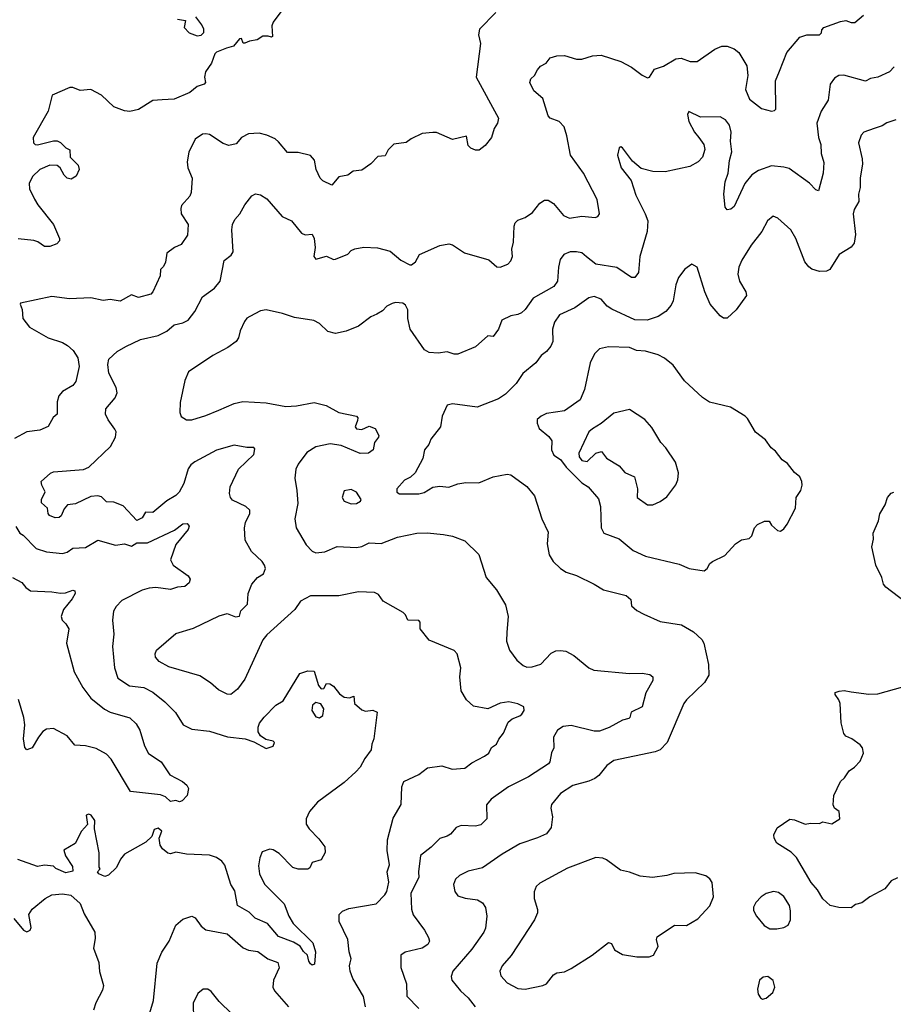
# Model space of a CAD drawing. Extents: x 1933546 to 2138868, y 524910 to 667279.
# Tile 12 of 256: x 1951224 to 1956152, y 549749 to 555299. Entities that reach past the tile are written whole.
import ezdxf

# ---------------------------------------------------------------- set-up
doc = ezdxf.new("R2010")
doc.units = 0

msp = doc.modelspace()

# ---------------------------------------------------------------- linework, layer by layer
at = {"layer": '0CON10XD'}
for points in [[(1953910, 555340), (1953817.5, 555245), (1953813.2, 555213.2), (1953822.9, 555165), (1953798.9, 554975), (1953924.3, 554745), (1953919.2, 554715), (1953900, 554685), (1953885.5, 554634.5), (1953850.9, 554589.1), (1953815.9, 554564.1), (1953795, 554564), (1953770, 554575), (1953755, 554590), (1953745, 554642.5), (1953665, 554623.8), (1953575, 554662.5), (1953555, 554663.3), (1953495, 554657.5), (1953431.7, 554628.3), (1953405, 554607.5), (1953335, 554597.5), (1953302.5, 554565), (1953285, 554532.5), (1953245, 554527.5), (1953205, 554486.2), (1953155, 554451.4), (1953105, 554445.7), (1953075, 554422), (1953025, 554412.5), (1952985, 554366.2), (1952935, 554390), (1952919.4, 554405), (1952896.5, 554455), (1952887.6, 554507.6), (1952865, 554534.2), (1952795, 554551.5), (1952735, 554550), (1952685, 554610.8), (1952665, 554626.9), (1952617.8, 554647.8), (1952575, 554660.4), (1952514.1, 554655.9), (1952475.8, 554635), (1952445, 554599.2), (1952405, 554589.2), (1952371.7, 554601.7), (1952295, 554651.2), (1952275, 554656.7), (1952255, 554653.3), (1952213.8, 554625), (1952177.7, 554552.3), (1952168.3, 554498.3), (1952172.5, 554465), (1952198.1, 554405), (1952190.8, 554325), (1952185, 554303.8), (1952137.3, 554252.7), (1952132.5, 554235), (1952135.8, 554205), (1952174, 554145), (1952171.4, 554085), (1952135, 554031.4), (1952096.7, 554015), (1952055, 553982.5), (1952047.3, 553932.7), (1952035, 553907.5), (1952018.3, 553891.7), (1952016, 553855), (1951976.2, 553765), (1951965, 553751.2), (1951895, 553732.5), (1951855, 553748.1), (1951791.7, 553711.7), (1951735, 553721.2), (1951695, 553716.2), (1951625, 553732.2), (1951506.2, 553726.2), (1951405, 553737.9), (1951229.5, 553700.5), (1951226.2, 553695), (1951238.9, 553665), (1951242.9, 553615), (1951280, 553565), (1951385, 553505.5), (1951465, 553479.1), (1951493.4, 553463.4), (1951525.7, 553435), (1951552.7, 553392.7), (1951560, 553345), (1951540.7, 553259.3), (1951523.7, 553236.3), (1951466.4, 553203.6), (1951445, 553178.8), (1951435.7, 553145), (1951436.2, 553075), (1951413.1, 553056.9), (1951385, 553006.7), (1951337.5, 552985), (1951265, 552975.4), (1951195, 552938.1)], [(1952697, 555343), (1952653.9, 555286.1), (1952646.7, 555265), (1952650, 555205), (1952645, 555200), (1952626.7, 555206.7), (1952595, 555206.7), (1952563.6, 555186.4), (1952521.5, 555178.5), (1952495, 555166), (1952485, 555167.5), (1952475, 555193.3), (1952465, 555191.2), (1952430.9, 555149.1), (1952390.5, 555139.5), (1952335, 555116), (1952325, 555106.2), (1952307.1, 555055), (1952272, 555005), (1952266, 554975), (1952273.3, 554945), (1952264.1, 554935.9), (1952225, 554921.8), (1952185, 554888.2), (1952095, 554851.8), (1952027.4, 554847.4), (1951975, 554843.3), (1951895, 554793.6), (1951845, 554781.1), (1951815, 554785.7), (1951755, 554808), (1951685, 554872.9), (1951625, 554906.2), (1951565, 554900), (1951525, 554917.5), (1951507, 554917), (1951407, 554873), (1951385.6, 554784.4), (1951300, 554635), (1951302, 554605), (1951312.5, 554595), (1951324.1, 554594.1), (1951415, 554616.2), (1951435, 554616.2), (1951455, 554606.7), (1951485, 554577.5), (1951507.5, 554565), (1951510, 554525), (1951555, 554480), (1951560, 554455), (1951543, 554417), (1951515, 554400), (1951492.5, 554405), (1951475, 554422.5), (1951452, 554465), (1951436.4, 554476.4), (1951395, 554479.4), (1951338, 554455), (1951296, 554415), (1951278, 554375), (1951280, 554345), (1951307.6, 554287.6), (1951326, 554255), (1951416, 554145), (1951448.8, 554065), (1951448.3, 554051.7), (1951433.6, 554036.4), (1951395, 554021.2), (1951365, 554020), (1951327, 554047), (1951305, 554054.5), (1951215, 554064)], [(1951723.6, 553043.6), (1951707.5, 553075), (1951710.8, 553105), (1951762.2, 553167.8), (1951774.4, 553195), (1951769.4, 553225), (1951726.3, 553306.3), (1951721.1, 553355), (1951728, 553385), (1951775, 553428), (1951823.2, 553456.8), (1951905, 553495.6), (1952005, 553518.6), (1952055, 553544.3), (1952095, 553579.4), (1952145, 553590), (1952175, 553606), (1952211.9, 553655), (1952255, 553736.7), (1952324, 553785), (1952355.7, 553825), (1952378.3, 553941.7), (1952417.8, 553972.2), (1952429.1, 553990.9), (1952420.6, 554115), (1952424.3, 554145), (1952437.9, 554172.1), (1952466.2, 554205), (1952493.8, 554255), (1952533.1, 554306.9), (1952555, 554317.1), (1952582.4, 554312.4), (1952619.1, 554289.1), (1952705, 554190), (1952756.7, 554165), (1952813.3, 554095), (1952835, 554086.7), (1952875, 554090), (1952885.8, 554065), (1952892, 554015), (1952884.3, 553965), (1952895, 553949.2), (1952955, 553967.1), (1952995, 553948), (1953005, 553949.2), (1953075, 553977.5), (1953095, 553998), (1953115, 554007.5), (1953165, 554016.2), (1953243.2, 554013.2), (1953315, 553994), (1953375, 553944), (1953425, 553916.7), (1953435, 553916.7), (1953457.5, 553935), (1953480, 553975), (1953595, 554026.2), (1953645, 554036.2), (1953665, 554030), (1953734.1, 553984.1), (1953870, 553945), (1953915, 553906.7), (1953935, 553903.3), (1953978.3, 553921.7), (1953995, 553940), (1954004.2, 553965), (1954000.8, 554005), (1954009.5, 554045), (1954014, 554135), (1954020, 554155), (1954035, 554168.8), (1954075, 554184), (1954117.9, 554212.1), (1954158, 554265), (1954185, 554282.5), (1954205, 554281.4), (1954235, 554262.9), (1954291.4, 554195), (1954325, 554180.9), (1954395, 554192.1), (1954470, 554185), (1954485, 554189.2), (1954495.8, 554205), (1954481.4, 554285), (1954404.6, 554434.6), (1954330.6, 554535), (1954311.2, 554645), (1954296.2, 554695), (1954266.7, 554725), (1954217.5, 554745), (1954205, 554756.7), (1954175.7, 554855.7), (1954125, 554897.5), (1954102.5, 554945), (1954107.5, 554965), (1954127.5, 554985), (1954145, 555017.5), (1954162.7, 555037.3), (1954193.3, 555055), (1954215.9, 555084.1), (1954254.2, 555095.8), (1954297, 555097), (1954365, 555077.5), (1954395, 555076), (1954455, 555095.8), (1954505, 555099.4), (1954615, 555064), (1954675, 555032.5), (1954735, 554985.8), (1954765, 554971.2), (1954776.7, 554975), (1954805, 555020), (1954855, 555037.5), (1954925, 555078.6), (1954955, 555082.9), (1955005.6, 555064.4), (1955046.6, 555063.4), (1955145, 555134), (1955185, 555150.8), (1955215, 555150.8), (1955254.5, 555134.5), (1955280.8, 555115), (1955325, 555040), (1955332.1, 554985), (1955319.1, 554905), (1955341.7, 554851.7), (1955408.8, 554798.8), (1955465.9, 554784.1), (1955482.7, 554787.3), (1955489.2, 554795), (1955488, 554955), (1955510.3, 555009.7), (1955550.8, 555115), (1955625, 555200), (1955665, 555214), (1955735, 555213.3), (1955746.7, 555225), (1955748.3, 555241.7), (1955760, 555255), (1955855, 555289.1), (1955884.4, 555294.4), (1955915, 555282.5), (1955935, 555284), (1955984.5, 555325.5)], [(1952115, 555302.5), (1952160, 555295), (1952151.6, 555255), (1952180.8, 555225), (1952225, 555207.9), (1952247.2, 555212.8), (1952263.4, 555226.6), (1952263.6, 555245), (1952251.1, 555271.1), (1952218.5, 555315)], [(1956156.1, 555033.9), (1956130, 555005), (1956065, 554975.5), (1956022.7, 554967.3), (1955995, 554952), (1955873.7, 554986.3), (1955844.6, 554985.4), (1955819.8, 554970.2), (1955795.8, 554935), (1955784.2, 554845), (1955745.5, 554784.5), (1955720, 554715), (1955730, 554635), (1955743.1, 554595), (1955745.7, 554545), (1955760.6, 554495), (1955756.5, 554435), (1955730, 554335), (1955715, 554340), (1955678.5, 554378.5), (1955565, 554459.5), (1955535, 554468.8), (1955465, 554475.4), (1955390.8, 554449.2), (1955354.7, 554425.3), (1955314.4, 554375), (1955255, 554246.2), (1955235, 554232), (1955215, 554226.7), (1955203.2, 554243.2), (1955195.5, 554315), (1955203.5, 554385), (1955220.8, 554435), (1955227.9, 554505), (1955242.2, 554555), (1955233.3, 554615), (1955236.9, 554665), (1955228.1, 554705), (1955205, 554734.2), (1955175, 554752), (1955065, 554750), (1954998.3, 554781.7), (1954991.2, 554765), (1954999.2, 554725), (1955030, 554665), (1955055.9, 554635.9), (1955083.5, 554595), (1955088.3, 554568.3), (1955075.4, 554525), (1955052.2, 554497.8), (1955005, 554472.5), (1954865, 554440.9), (1954795, 554443.1), (1954730.3, 554460.3), (1954681.1, 554501.1), (1954625, 554577.5), (1954615, 554582.5), (1954605, 554577.5), (1954595.8, 554535), (1954617.5, 554465), (1954672.6, 554392.6), (1954699.8, 554309.8), (1954753.1, 554205), (1954766.7, 554165), (1954764.4, 554105), (1954722.2, 553965), (1954714.4, 553875), (1954695, 553846), (1954675, 553846), (1954592.3, 553902.3), (1954475, 553921.5), (1954422, 553962), (1954395, 553984.4), (1954365, 553991.1), (1954330.3, 553989.7), (1954294.4, 553975.6), (1954273.3, 553946.7), (1954263.1, 553905), (1954257.7, 553825), (1954238.1, 553795), (1954119.8, 553730.2), (1954075, 553664.6), (1954055, 553646.5), (1954035, 553636.8), (1953995, 553630.2), (1953944.5, 553605), (1953925.4, 553555), (1953895, 553514.2), (1953865, 553516.2), (1953796.2, 553455), (1953695, 553413.3), (1953675, 553413.1), (1953635, 553427.5), (1953585, 553418.9), (1953535, 553423.1), (1953507.9, 553437.9), (1953427.8, 553555), (1953414.7, 553614.7), (1953413.6, 553663.6), (1953400.3, 553690.3), (1953385, 553701.4), (1953345, 553705.7), (1953325, 553700), (1953295.7, 553684.3), (1953271.1, 553658.9), (1953238.8, 553638.8), (1953205, 553623.3), (1953135, 553570.8), (1953065, 553543.3), (1953005, 553530), (1952962.2, 553542.2), (1952915, 553587.5), (1952884.3, 553604.3), (1952775, 553621.1), (1952706.1, 553643.9), (1952615, 553662.9), (1952582.4, 553657.6), (1952523, 553627), (1952505, 553616), (1952492.6, 553597.4), (1952467.1, 553545), (1952459.4, 553505), (1952445.8, 553485), (1952398.6, 553451.4), (1952313.6, 553406.4), (1952177.5, 553315), (1952156, 553265), (1952129.3, 553140.7), (1952127.5, 553085), (1952135, 553062.5), (1952165, 553043.8), (1952195, 553043.8), (1952275, 553067.5), (1952347.7, 553097.7), (1952435, 553135.8), (1952483, 553147), (1952615, 553140), (1952725, 553117.8), (1952785, 553122.2), (1952885, 553141.5), (1952953.7, 553123.7), (1953024.6, 553084.6), (1953123.3, 553065), (1953131.2, 553055), (1953130.7, 553039.3), (1953116, 553005), (1953125, 552991.9), (1953155, 552988.8), (1953195, 553007.5), (1953228.8, 552995), (1953250, 552955), (1953248.8, 552945), (1953226.2, 552915), (1953217.5, 552875), (1953192.5, 552855), (1953145, 552854.3), (1953038, 552898), (1952975, 552908.5), (1952895, 552891.9), (1952845, 552858.6), (1952795, 552793.8), (1952782.9, 552765), (1952777.1, 552715), (1952787.1, 552645), (1952792.7, 552572.7), (1952775.6, 552485), (1952783.1, 552435), (1952839.8, 552339.8), (1952875, 552302.5), (1952894.4, 552294.4), (1952945, 552299.4), (1953015, 552328.9), (1953125, 552323.3), (1953155, 552330), (1953195, 552350), (1953263.2, 552346.8), (1953355, 552381.4), (1953464.5, 552405.5), (1953523.2, 552406.8), (1953615, 552397.5), (1953665, 552387.5), (1953735, 552361.2), (1953814.1, 552284.1), (1953855.8, 552155), (1953914.3, 552084.3), (1953965, 552000), (1953979.2, 551935), (1953973.1, 551846.9), (1953970.8, 551795), (1953987.5, 551745), (1954028.8, 551688.8), (1954065, 551658.8), (1954085, 551650), (1954115, 551650.6), (1954164.3, 551665.7), (1954221.7, 551728.3), (1954248.5, 551741.5), (1954275, 551743.5), (1954305, 551739.6), (1954350.5, 551715), (1954434, 551645), (1954462.2, 551632.2), (1954665, 551614.4), (1954735.6, 551615.6), (1954778.3, 551608.3), (1954796.2, 551595), (1954795.8, 551575), (1954755.6, 551505), (1954735.6, 551425), (1954673.8, 551396.2), (1954666, 551365), (1954659.5, 551360.5), (1954625, 551350), (1954550.2, 551309.8), (1954495, 551287.9), (1954465, 551287.9), (1954335, 551319.6), (1954290, 551315), (1954257.5, 551295), (1954236, 551255), (1954238, 551195), (1954223.6, 551166.4), (1954214.5, 551115), (1954206.4, 551105), (1954095, 551031.8), (1953982.5, 550975), (1953884, 550905), (1953857.3, 550872.7), (1953859.2, 550795), (1953825, 550760.8), (1953795, 550753.6), (1953715, 550756.9), (1953686.7, 550745), (1953655, 550708.8), (1953635, 550696.2), (1953595, 550684.3), (1953545.6, 550635), (1953485, 550586.7), (1953473.2, 550495), (1953476.1, 550463.9), (1953430.7, 550375), (1953434.5, 550285), (1953443.6, 550253.6), (1953507.6, 550167.6), (1953530, 550125), (1953536.2, 550105), (1953526.7, 550085)], [(1956166.7, 554735), (1956115, 554718.1), (1956089.6, 554700.4), (1956043.8, 554686.2), (1955985, 554666), (1955971.5, 554648.5), (1955956.7, 554605), (1955977.3, 554515), (1955978.7, 554485), (1955965, 554407.5), (1955966.1, 554353.9), (1955955.5, 554315), (1955957.5, 554275), (1955931.2, 554228.8), (1955925.6, 554205), (1955939.1, 554089.1), (1955931.2, 554038.8), (1955915, 554016.7), (1955846, 553975), (1955795, 553891.2), (1955775, 553880.8), (1955735, 553880.6), (1955693, 553893), (1955675, 553905.6), (1955652.7, 553935), (1955602.9, 554065), (1955573.3, 554115), (1955501.3, 554181.3), (1955475, 554190.8), (1955441.9, 554165), (1955410, 554105), (1955351.2, 554028.8), (1955296.9, 553943.1), (1955280.6, 553905), (1955275.7, 553865), (1955284.2, 553825), (1955321.2, 553765), (1955323.8, 553745), (1955265, 553663.3), (1955215, 553617.5), (1955195, 553617.5), (1955175, 553630), (1955120, 553695), (1955088.1, 553765), (1955045, 553903.3), (1955015, 553921.2), (1954976.8, 553893.2), (1954941.4, 553845), (1954925.6, 553805), (1954909.5, 553715), (1954899.5, 553690.5), (1954869.2, 553655), (1954825, 553625.6), (1954764.5, 553605.5), (1954695, 553606.5), (1954565, 553666.7), (1954538.1, 553685), (1954505, 553723.1), (1954465, 553739.4), (1954435, 553731.4), (1954355.8, 553675), (1954268.8, 553635), (1954240.8, 553595), (1954229.4, 553555), (1954230.8, 553485), (1954220.9, 553459.1), (1954195, 553428.8), (1954165, 553406.2), (1954136, 553365), (1954062, 553305), (1954025, 553248), (1953965, 553188.6), (1953925, 553161.9), (1953804.4, 553115.6), (1953665, 553134.3), (1953635, 553126.2), (1953608, 553065), (1953598.1, 553005), (1953544.3, 552935), (1953531.4, 552905), (1953508.6, 552875), (1953498.1, 552825), (1953454.4, 552745.6), (1953429.1, 552720.9), (1953395, 552703.8), (1953352.5, 552655), (1953352.5, 552635), (1953367, 552627), (1953475, 552626), (1953505, 552634.2), (1953555, 552663.1), (1953595, 552668.9), (1953645, 552664.3), (1953695, 552682.5), (1953740.9, 552690.9), (1953815, 552689.2), (1953895, 552723.1), (1953975, 552738.1), (1953995, 552734.2), (1954085, 552668), (1954128.6, 552615), (1954168.8, 552485), (1954205, 552410), (1954200, 552345), (1954211.7, 552281.7), (1954234.4, 552244.4), (1954275.7, 552205.7), (1954306.7, 552185), (1954365.5, 552165.5), (1954465, 552117.5), (1954516.7, 552085), (1954645, 552052.9), (1954671.5, 552031.5), (1954675.6, 551995), (1954705, 551969.6), (1954745, 551948.2), (1954837.3, 551907.3), (1954957.4, 551887.4), (1955025, 551848.6), (1955072, 551805), (1955084, 551785), (1955108.9, 551665), (1955111.4, 551605), (1955087.8, 551562.2), (1954985, 551466), (1954970.8, 551445), (1954877.1, 551225), (1954836.2, 551183.8), (1954808.9, 551171.1), (1954575, 551122.9), (1954536, 551095), (1954491.1, 551038.9), (1954468.6, 551021.4), (1954435, 551006.7), (1954345, 550983.1), (1954275, 550937.1), (1954224, 550875), (1954220.8, 550855), (1954229.2, 550805), (1954221.4, 550745), (1954195, 550710), (1954145, 550686.7)], [(1955085, 552192.5), (1955102.5, 552205), (1955117, 552233), (1955132.5, 552245), (1955201.9, 552278.1), (1955262.5, 552345), (1955295, 552366.7), (1955340, 552375), (1955355, 552390), (1955370, 552435), (1955386.4, 552453.6), (1955425, 552472.5), (1955451.7, 552471.7), (1955465, 552450), (1955499.3, 552419.3), (1955515, 552416.2), (1955535, 552430), (1955554.2, 552455), (1955600, 552545), (1955603.9, 552606.1), (1955630, 552645), (1955638.8, 552675), (1955636.7, 552695), (1955625, 552722.5), (1955595, 552747.5), (1955555, 552797.5), (1955525, 552817.5), (1955487.7, 552867.7), (1955463.3, 552885), (1955431.7, 552931.7), (1955375, 552973.3), (1955330.5, 553050.5), (1955316.2, 553065), (1955233.3, 553115), (1955115, 553143.1), (1955075, 553169.2), (1954975, 553262.9), (1954911.1, 553351.1), (1954862, 553392), (1954825, 553410.5), (1954755, 553430), (1954703.3, 553435), (1954665, 553451.5), (1954545.7, 553454.3), (1954495, 553442.9), (1954467.1, 553415), (1954442.5, 553365), (1954409.4, 553215), (1954385, 553156.2), (1954296.6, 553093.4), (1954195, 553079.5), (1954166, 553065), (1954144.2, 553045), (1954142.5, 553025), (1954154.6, 552994.6), (1954209.1, 552949.1), (1954225.6, 552925.6), (1954223.6, 552875), (1954236.9, 552845), (1954275, 552820), (1954306.5, 552776.5), (1954395, 552689.2), (1954431.2, 552665), (1954488.7, 552598.7), (1954500.6, 552555), (1954504.6, 552434.6), (1954520, 552405), (1954605, 552372.5), (1954685, 552306.9), (1954754.5, 552274.5), (1954945, 552230), (1955000, 552205), (1955085, 552192.5)], [(1954765, 552563.8), (1954795, 552564), (1954837, 552583), (1954875, 552610), (1954925, 552677.5), (1954936, 552705), (1954940.8, 552745), (1954924, 552805), (1954868.8, 552885), (1954840, 552915), (1954790.5, 553000.5), (1954750, 553045), (1954665, 553101.2), (1954575, 553081.1), (1954505, 553022.7), (1954455, 552993.4), (1954435.3, 552975), (1954378.5, 552855), (1954379.5, 552835), (1954395, 552814.6), (1954425, 552809.6), (1954475, 552855.4), (1954505.7, 552865.7), (1954535, 552827.1), (1954606.4, 552785), (1954637.3, 552747.3), (1954691.7, 552721.7), (1954710, 552655), (1954706.7, 552605), (1954765, 552563.8)], [(1953175.8, 549735), (1953163.1, 549793.1), (1953104, 549895), (1953089.2, 549935), (1953084.4, 549965), (1953088.3, 549981.7), (1953093.3, 550005), (1953082.5, 550045), (1953075.6, 550115), (1953027.1, 550215), (1953025.8, 550254.2), (1953045.6, 550274.4), (1953081.4, 550288.6), (1953235, 550314.4), (1953284.4, 550365), (1953294.4, 550385), (1953306.6, 550436.6), (1953297.5, 550495), (1953309.5, 550535), (1953297.8, 550615), (1953300, 550675), (1953331.5, 550798.5), (1953376.9, 550875), (1953379.2, 550975), (1953392, 551005), (1953475, 551043.8), (1953525, 551081.9), (1953605, 551092.5), (1953664.2, 551074.2), (1953735, 551080.8), (1953775, 551110), (1953847, 551147), (1953870, 551165), (1953885, 551196.2), (1953914.3, 551215.7), (1953926.7, 551243.3), (1953953.4, 551276.6), (1953980.5, 551339.5), (1954002.4, 551357.6), (1954045, 551374.2), (1954056.2, 551385), (1954070, 551405), (1954067.5, 551425), (1954035, 551443.3), (1953983.9, 551453.9), (1953935, 551445.7), (1953865, 551414.4), (1953785, 551429.2), (1953743.8, 551465), (1953715.3, 551515), (1953706.4, 551595), (1953711.9, 551645), (1953691.2, 551725), (1953675, 551743.3), (1953535, 551801.2), (1953483.3, 551865), (1953483, 551903), (1953475, 551912.5), (1953414.2, 551914.2), (1953400, 551945), (1953387.3, 551957.3), (1953275, 552021.2), (1953248.3, 552058.3), (1953225, 552070), (1953135, 552074.3), (1953025, 552050.6), (1952865, 552051.9), (1952807.9, 552022.1), (1952775.8, 551975), (1952618.3, 551831.7), (1952595, 551804), (1952495, 551582), (1952452.9, 551525), (1952415, 551495.8), (1952395, 551498), (1952345, 551521.4), (1952301.4, 551561.4), (1952241.3, 551601.3), (1952065, 551650.7), (1952010.9, 551680.9), (1951990, 551705), (1951988.6, 551725), (1951995.7, 551745), (1952105, 551840), (1952205, 551870), (1952350.5, 551939.5), (1952395, 551951.4), (1952442.1, 551932.1), (1952464, 551936), (1952472.6, 551967.4), (1952508.6, 552005), (1952513.5, 552065), (1952533.1, 552116.9), (1952565, 552154), (1952598.8, 552175), (1952611.2, 552205), (1952606, 552225), (1952591.2, 552245), (1952531.2, 552301.2), (1952496, 552365), (1952492, 552435), (1952497.5, 552465), (1952522.5, 552515), (1952522, 552535), (1952500, 552555), (1952425, 552591.2), (1952414, 552605), (1952407.7, 552627.7), (1952411.4, 552665), (1952459.2, 552765), (1952545, 552848), (1952550.8, 552880.8), (1952545, 552887.5), (1952505, 552887.5), (1952435, 552900), (1952335, 552872.5), (1952212.7, 552807.3), (1952190.2, 552789.8), (1952175, 552768), (1952149.6, 552685), (1952124.1, 552635.9), (1952105, 552616.7), (1952055, 552587.8), (1951975, 552520.8), (1951935, 552522.9), (1951915, 552492), (1951885, 552476.2), (1951807.9, 552557.9), (1951755, 552578.6), (1951715, 552580.6), (1951685, 552609.2), (1951664.3, 552614.3), (1951625, 552611.4), (1951540, 552570), (1951495, 552564.5), (1951475, 552542.7), (1951457.5, 552502.5), (1951447.2, 552492.8), (1951425, 552491.1), (1951392.2, 552505), (1951384.7, 552515), (1951382, 552545), (1951348, 552575), (1951347.6, 552595), (1951368.1, 552638.1), (1951348.5, 552675), (1951345.8, 552695), (1951397.7, 552742.3), (1951415, 552750), (1951585, 552764.4), (1951615, 552776), (1951737, 552893), (1951765.7, 552945), (1951768.1, 552975), (1951761.7, 552991.7), (1951723.6, 553043.6)], [(1953095, 552570), (1953125, 552571.2), (1953146.7, 552585), (1953150, 552595), (1953123.3, 552635), (1953095, 552651.2), (1953055, 552643.3), (1953044.3, 552605), (1953054.5, 552584.5), (1953095, 552570)], [(1956285, 551967.1), (1956109.4, 552099.4), (1956096.7, 552116.7), (1956087.8, 552155), (1956053.5, 552225), (1956031.7, 552328.3), (1956039.7, 552370.3), (1956038.5, 552405), (1956067.9, 552475), (1956076.3, 552513.7), (1956105.8, 552565), (1956120, 552605), (1956139.5, 552630.5), (1956155, 552636.2)], [(1951201.8, 552441.7), (1951225.5, 552405.5), (1951243.6, 552393.6), (1951318, 552318), (1951375, 552299.4), (1951465, 552289.7), (1951491.5, 552298.5), (1951525, 552320), (1951595, 552323.3), (1951665, 552364.4), (1951765, 552336.2), (1951815, 552344.6), (1951855, 552330.8), (1951885, 552350.4), (1951945, 552351.1), (1952097.6, 552422.4), (1952145, 552458.1), (1952169.5, 552459.5), (1952181.2, 552445), (1952175.6, 552425), (1952105, 552340), (1952074.4, 552255), (1952089.2, 552225), (1952174, 552165), (1952185.8, 552145), (1952181.2, 552125), (1952155, 552104), (1952115, 552100.5), (1952075, 552087.7), (1951992.1, 552097.9), (1951954.6, 552095.4), (1951915, 552082.5), (1951801.4, 552025), (1951768.6, 551991.4), (1951754.4, 551965), (1951747.8, 551915), (1951755.6, 551835), (1951747.8, 551765), (1951758.9, 551645), (1951777.6, 551587.6), (1951844.4, 551544.4), (1951925, 551534.6), (1951975, 551507.8), (1952043.6, 551453.6), (1952103.2, 551393.2), (1952145.8, 551325), (1952195, 551300.5), (1952295, 551287.9), (1952396.8, 551256.8), (1952496.1, 551246.1), (1952545, 551227.5), (1952615, 551190), (1952655, 551203.3), (1952662.5, 551225), (1952655, 551232.5), (1952612, 551242), (1952582, 551262), (1952570, 551285), (1952569.2, 551310.8), (1952577.3, 551332.7), (1952603.4, 551366.6), (1952668.8, 551435), (1952710.5, 551459.5), (1952805, 551613.3), (1952850.5, 551629.5), (1952885, 551627.5), (1952910, 551545), (1952925, 551526.4), (1952940.8, 551529.2), (1952955, 551557.1), (1952973.8, 551555), (1952995, 551541.5), (1953029.1, 551499.2), (1953055, 551480), (1953084.2, 551475.8), (1953110, 551485), (1953113.8, 551445), (1953155, 551408), (1953175, 551402), (1953216.1, 551406.1), (1953240, 551395), (1953221.2, 551245), (1953210, 551215), (1953207, 551183), (1953171.2, 551135), (1953144, 551085), (1953120.7, 551059.3), (1953055, 551000), (1952905, 550887.5), (1952859.2, 550835), (1952840, 550795), (1952841.2, 550765), (1952857.3, 550737.3), (1952911.7, 550681.7), (1952945.9, 550635.9), (1952948, 550605), (1952925, 550563.8), (1952875, 550548.8), (1952861.2, 550518.8), (1952849.2, 550510.8), (1952795, 550510), (1952765, 550520.8), (1952688, 550598), (1952655, 550618.9), (1952635, 550622.9), (1952592.4, 550607.6), (1952578.1, 550575), (1952571.3, 550528.7), (1952576.7, 550485), (1952605, 550426), (1952715.7, 550315), (1952741.9, 550245), (1952766.5, 550205), (1952877.5, 550095), (1952892.7, 550045), (1952886.7, 549975), (1952875, 549970), (1952865, 549976.7), (1952855, 549992.5), (1952847.5, 550025), (1952825, 550046.5), (1952806.4, 550076.4), (1952769.6, 550099.6), (1952685, 550130.7), (1952622.5, 550205), (1952551.9, 550235), (1952518.3, 550268.3), (1952453.8, 550305), (1952438.6, 550388.6), (1952416.2, 550425), (1952382.3, 550532.3), (1952365, 550556), (1952335, 550575.4), (1952295, 550589.2), (1952165, 550594.4), (1952105, 550605.6), (1952075, 550596.7), (1952060.2, 550600.2), (1952030.8, 550625), (1952017.5, 550645), (1952011.2, 550685), (1952026, 550725), (1952005, 550742), (1951983.3, 550735), (1951970, 550695), (1951936.8, 550663.2), (1951815.5, 550594.5), (1951792.4, 550567.6), (1951770.3, 550519.7), (1951725, 550476.7), (1951705, 550470), (1951670, 550485), (1951662.5, 550495), (1951677.5, 550512.5), (1951672.5, 550522.5), (1951673, 550603), (1951647, 550737), (1951648.8, 550785), (1951627.5, 550815), (1951615, 550820), (1951600, 550815), (1951607, 550763), (1951572.5, 550725), (1951537.5, 550655), (1951473, 550617), (1951482.5, 550585), (1951522.5, 550525), (1951525, 550500), (1951485, 550490), (1951427.5, 550515), (1951415, 550526.7), (1951365, 550534), (1951325, 550526), (1951214.6, 550564.6)], [(1951183.8, 552155), (1951236.8, 552126.8), (1951258.3, 552098.3), (1951285, 552080), (1951405, 552074.4), (1951455, 552065.7), (1951482.3, 552067.7), (1951525, 552082.5), (1951535, 552080), (1951536.7, 552065), (1951520, 552035), (1951471.2, 551975), (1951458, 551935), (1951464, 551915), (1951485, 551893.8), (1951501.4, 551865), (1951488.2, 551785), (1951532.6, 551622.6), (1951580, 551535), (1951625.3, 551475.3), (1951702.7, 551412.7), (1951735.5, 551395.5), (1951845, 551362.9), (1951880.7, 551329.3), (1951901.4, 551295), (1951927.5, 551205), (1951951.7, 551161.7), (1952022.5, 551115), (1952071.9, 551041.9), (1952143.3, 551005), (1952167.5, 550985), (1952177.5, 550965), (1952170, 550925), (1952140, 550895), (1952125, 550890), (1952105, 550897.5), (1952075, 550891.9), (1952047.6, 550917.6), (1952018.8, 550928.8), (1951848.9, 550948.9), (1951741.1, 551131.1), (1951715, 551159.2), (1951655, 551190.4), (1951595, 551206.7), (1951535, 551210.5), (1951491.7, 551261.7), (1951415, 551303.3), (1951375, 551300), (1951355, 551286), (1951330, 551255), (1951295, 551194), (1951265, 551184), (1951253.6, 551196.4), (1951246.7, 551245), (1951252.7, 551325), (1951248.7, 551365), (1951216.9, 551466.9)], [(1956175, 550462.5), (1956140, 550445), (1956105, 550400), (1956020, 550355), (1955975, 550321.2), (1955939.3, 550310.7), (1955915, 550292.5), (1955844.1, 550294.1), (1955795.7, 550305.7), (1955753.8, 550343.8), (1955724.4, 550395), (1955688.5, 550435), (1955606.4, 550576.4), (1955576.6, 550606.6), (1955495, 550658), (1955480, 550685), (1955478, 550705), (1955496.8, 550743.2), (1955567.7, 550792.3), (1955595, 550789.2), (1955655, 550764), (1955685, 550770), (1955735, 550767.5), (1955755, 550777.5), (1955805, 550766.7), (1955850, 550795), (1955847.5, 550835), (1955820, 550855), (1955813, 550873), (1955817.5, 550925), (1955853.8, 551005), (1955876.7, 551025), (1955904, 551065), (1955933.8, 551085), (1955965, 551120), (1955983.8, 551165), (1955978.8, 551195), (1955965, 551211.2), (1955918.8, 551245), (1955885, 551260), (1955872.9, 551275), (1955858.6, 551335), (1955852.2, 551445), (1955845.4, 551465.4), (1955823.8, 551495), (1955825, 551506.7), (1955846, 551514), (1955875, 551517.5), (1955915, 551510.8), (1956015, 551497.5), (1956065, 551499.2), (1956205, 551538.8)], [(1952915, 551363.8), (1952933.6, 551376.4), (1952940, 551415), (1952923, 551443), (1952895, 551450), (1952876.7, 551435), (1952872.5, 551405), (1952895, 551370), (1952915, 551363.8)], [(1954145, 550686.7), (1954045, 550652.9), (1953945, 550595.8), (1953835, 550518), (1953755, 550499.2), (1953705, 550474.2), (1953682.5, 550455), (1953670.8, 550425), (1953678, 550385), (1953695, 550360), (1953737, 550347), (1953807, 550337), (1953835, 550321.2), (1953851.2, 550295), (1953858.6, 550245), (1953852.1, 550177.9), (1953841.9, 550155), (1953775, 550059.4), (1953667.1, 549935), (1953658.1, 549905), (1953661.4, 549885), (1953710, 549825), (1953754.5, 549785), (1953792.9, 549735)], [(1954075, 549834.5), (1954174.6, 549854.6), (1954195, 549863.8), (1954235, 549915.6), (1954255, 549925.4), (1954297.4, 549932.6), (1954335, 549951.1), (1954454, 550026), (1954545, 550098), (1954562, 550092), (1954578.8, 550055), (1954625, 550029.5), (1954705, 550015.6), (1954775, 550016), (1954800, 550025), (1954826.7, 550075), (1954816.7, 550115), (1954820.7, 550129.3), (1954917.5, 550195), (1954985, 550192.9), (1955049.8, 550230.2), (1955116.8, 550303.2), (1955138, 550355), (1955130.4, 550435), (1955116.6, 550456.6), (1955095, 550473.8), (1955035, 550489.1), (1954914.4, 550485.6), (1954875, 550474.4), (1954794.3, 550464.3), (1954725, 550471.2), (1954665, 550493.8), (1954614.1, 550504.1), (1954533.6, 550563.6), (1954513, 550573), (1954475, 550576.7), (1954315, 550517.1), (1954157.6, 550432.4), (1954137.9, 550412.1), (1954126.8, 550383.2), (1954125.7, 550345), (1954146.1, 550283.9), (1954144.6, 550265), (1954128.2, 550225), (1953996.7, 550023.3), (1953946, 549965), (1953933.1, 549935), (1953938.6, 549908.6), (1953975, 549869.2), (1954035, 549837.1), (1954075, 549834.5)], [(1951191.7, 550231.7), (1951245, 550167.5), (1951265, 550157.5), (1951283, 550167), (1951288.3, 550181.7), (1951276, 550255), (1951295, 550286), (1951368.8, 550345), (1951405, 550365.8), (1951465, 550372), (1951513.6, 550363.6), (1951566.1, 550316.1), (1951588.8, 550258.8), (1951649.2, 550155), (1951650.5, 550119.5), (1951641.2, 550065), (1951671.2, 549985), (1951674.1, 549934.1), (1951698, 549855), (1951690.9, 549829.1), (1951653.4, 549756.6), (1951640.8, 549715)], [(1955455, 550173.8), (1955495, 550174), (1955535, 550180.8), (1955558.8, 550195), (1955572.5, 550225), (1955572.5, 550275), (1955565.8, 550305), (1955535, 550356.2), (1955505, 550379.2), (1955475.9, 550384.1), (1955435, 550373.8), (1955406.7, 550355), (1955376.4, 550323.6), (1955363, 550297), (1955363, 550277), (1955380, 550245), (1955423.9, 550193.9), (1955455, 550173.8)], [(1951941.9, 549645), (1951978.9, 549771.1), (1951999.1, 549980.9), (1952026.6, 550043.4), (1952067.8, 550105), (1952105.7, 550195), (1952145, 550229.2), (1952195, 550246.2), (1952215, 550236.7), (1952248.9, 550188.9), (1952275, 550168.6), (1952395, 550146.9), (1952485, 550066.7), (1952515, 550054.5), (1952566.9, 550046.9), (1952625, 550004.5), (1952681.2, 549985), (1952688.6, 549955), (1952656.9, 549885), (1952652.7, 549845), (1952661.1, 549825), (1952740, 549735)], [(1953526.7, 550085), (1953495, 550065.8), (1953397.9, 550042.1), (1953374.3, 550025.7), (1953374.3, 549955.7), (1953405.7, 549864.3), (1953407.5, 549795), (1953475, 549725.8)], [(1955415, 549777.5), (1955435, 549783.8), (1955472, 549815), (1955483.8, 549845), (1955475, 549882.5), (1955445, 549906), (1955418.3, 549901.7), (1955396.7, 549885), (1955386.7, 549835), (1955390, 549805), (1955402.5, 549785), (1955415, 549777.5)], [(1952420.6, 549695), (1952349.2, 549765), (1952305, 549821.2), (1952285, 549833.8), (1952260, 549835), (1952229.7, 549810.3), (1952203.1, 549755), (1952204.2, 549664.2)]]:
    msp.add_lwpolyline(points, dxfattribs=at)

doc.saveas('drawing.dxf')
